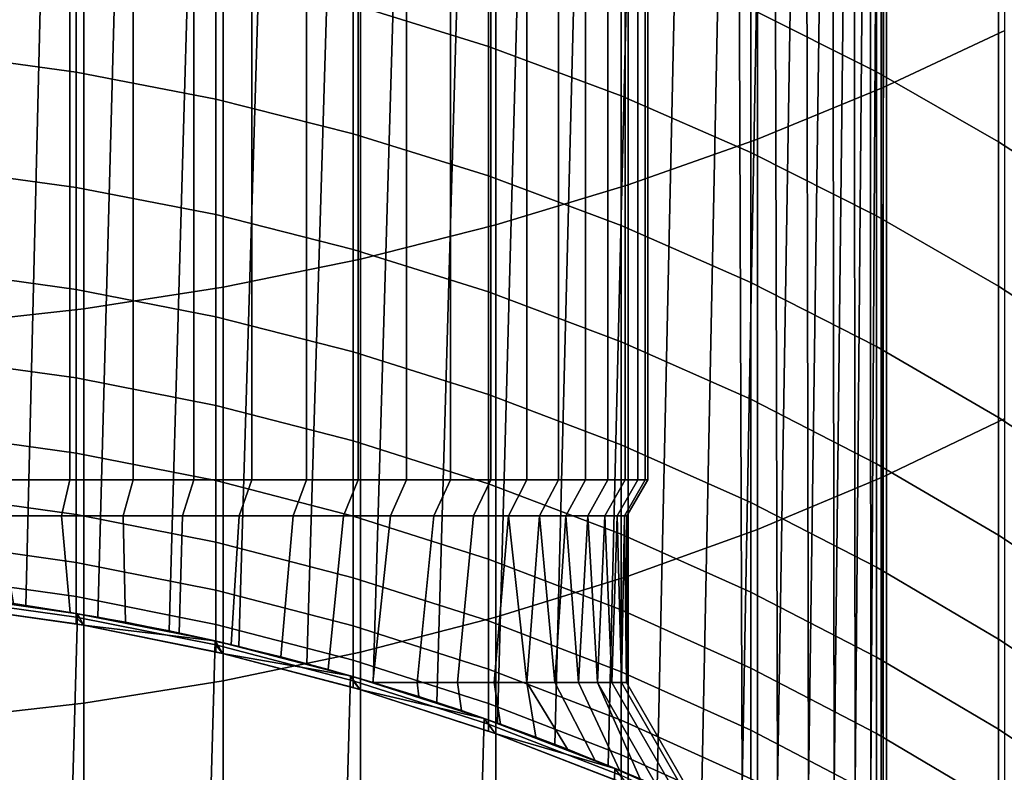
# Model space of a CAD drawing. Header units: metres. Extents: x -28 to 70, y -212 to 28.
# Tile 32 of 239: x 1.73 to 6.46, y -188.93 to -185.31. Entities that reach past the tile are written whole.
import ezdxf

# ---------------------------------------------------------------- set-up
doc = ezdxf.new("R2010")
doc.units = ezdxf.units.M
doc.layers.add('solid_10_261_102_XXX', color=7, linetype='CONTINUOUS')

msp = doc.modelspace()

# ---------------------------------------------------------------- linework, layer by layer
at = {"layer": 'solid_10_261_102_XXX'}
for points in [[(1.935364, -180.854065, 296.873535), (1.55877, -180.854065, 296.990356), (1.412617, -188.083435, 297.028381), (1.761427, -188.129974, 296.930939)], [(1.935369, -180.854065, 285.726471), (1.761481, -188.12999, 285.669098), (1.412674, -188.083435, 285.571625), (1.558774, -180.854065, 285.60965)], [(2.303313, -180.854065, 296.731842), (1.935364, -180.854065, 296.873535), (1.761427, -188.129974, 296.930939), (2.107416, -188.186493, 296.810791)], [(2.303317, -180.854065, 285.868164), (2.107427, -188.186508, 285.789215), (1.761481, -188.12999, 285.669098), (1.935369, -180.854065, 285.726471)], [(2.660975, -180.854065, 296.565857), (2.303313, -180.854065, 296.731842), (2.107416, -188.186493, 296.810791), (2.449118, -188.252579, 296.667664)], [(2.660979, -180.854065, 286.034149), (2.449102, -188.252579, 285.932343), (2.107427, -188.186508, 285.789215), (2.303317, -180.854065, 285.868164)], [(3.006755, -180.854065, 286.223633), (2.784381, -188.327499, 286.098328), (2.449102, -188.252579, 285.932343), (2.660979, -180.854065, 286.034149)], [(3.006752, -180.854065, 296.376373), (2.660975, -180.854065, 296.565857), (2.449118, -188.252579, 296.667664), (2.784406, -188.327515, 296.501648)], [(3.339103, -180.854065, 286.435791), (3.111669, -188.410461, 286.287262), (2.784381, -188.327499, 286.098328), (3.006755, -180.854065, 286.223633)], [(3.3391, -180.854065, 296.164185), (3.006752, -180.854065, 296.376373), (2.784406, -188.327515, 296.501648), (3.111695, -188.410461, 296.312714)], [(3.656537, -180.854065, 286.669708), (3.429506, -188.500504, 286.499115), (3.111669, -188.410461, 286.287262), (3.339103, -180.854065, 286.435791)], [(3.656536, -180.854065, 295.930298), (3.3391, -180.854065, 296.164185), (3.111695, -188.410461, 296.312714), (3.429529, -188.500504, 296.100861)], [(3.957642, -180.854065, 286.924255), (3.735522, -188.596237, 286.733185), (3.429506, -188.500504, 286.499115), (3.656537, -180.854065, 286.669708)], [(3.95764, -180.854065, 295.675751), (3.656536, -180.854065, 295.930298), (3.429529, -188.500504, 296.100861), (3.735534, -188.596237, 295.866821)], [(4.241071, -180.854065, 287.198364), (4.027459, -188.69603, 286.988434), (3.735522, -188.596237, 286.733185), (3.957642, -180.854065, 286.924255)], [(4.241068, -180.854065, 295.401642), (3.95764, -180.854065, 295.675751), (3.735534, -188.596237, 295.866821), (4.027474, -188.696045, 295.611542)], [(4.505557, -180.854065, 287.490814), (4.303014, -188.798035, 287.263397), (4.027459, -188.69603, 286.988434), (4.241071, -180.854065, 287.198364)], [(4.505555, -180.854065, 295.109192), (4.241068, -180.854065, 295.401642), (4.027474, -188.696045, 295.611542), (4.303026, -188.798035, 295.336578)], [(4.74992, -180.854065, 287.800262), (4.559822, -188.900085, 287.555939), (4.303014, -188.798035, 287.263397), (4.505557, -180.854065, 287.490814)], [(4.749919, -180.854065, 294.799744), (4.505555, -180.854065, 295.109192), (4.303026, -188.798035, 295.336578), (4.559828, -188.900085, 295.044067)], [(4.973071, -180.854065, 288.125336), (4.795832, -189, 287.863434), (4.559822, -188.900085, 287.555939), (4.74992, -180.854065, 287.800262)], [(4.973069, -180.854065, 294.47467), (4.749919, -180.854065, 294.799744), (4.559828, -188.900085, 295.044067), (4.795832, -189, 294.736572)], [(5.174008, -180.854065, 294.135437), (4.973069, -180.854065, 294.47467), (4.795832, -189, 294.736572), (5.010316, -189, 294.415558)], [(5.17401, -180.854065, 288.464569), (5.010316, -189, 288.184448), (4.795832, -189, 287.863434), (4.973071, -180.854065, 288.125336)], [(5.351839, -180.854065, 293.783508), (5.174008, -180.854065, 294.135437), (5.010316, -189, 294.415558), (5.20335, -189, 294.081207)], [(5.17401, -180.854065, 288.464569), (5.20335, -189, 288.518799), (5.010316, -189, 288.184448)], [(5.17401, -180.854065, 288.464569), (5.35184, -180.854065, 288.816498), (5.374104, -189, 288.865051), (5.20335, -189, 288.518799)], [(5.505767, -180.854065, 293.420502), (5.351839, -180.854065, 293.783508), (5.20335, -189, 294.081207), (5.374104, -189, 293.734955)], [(5.35184, -180.854065, 288.816498), (5.505768, -180.854065, 289.179504), (5.521848, -189, 289.221741), (5.374104, -189, 288.865051)], [(5.635106, -180.854065, 293.048035), (5.505767, -180.854065, 293.420502), (5.374104, -189, 293.734955), (5.521848, -189, 293.378265)], [(5.505768, -180.854065, 289.179504), (5.635107, -180.854065, 289.551971), (5.645948, -189, 289.587341), (5.521848, -189, 289.221741)], [(5.739277, -180.854065, 292.667725), (5.635106, -180.854065, 293.048035), (5.521848, -189, 293.378265), (5.645948, -189, 293.012665)], [(5.635107, -180.854065, 289.551971), (5.739277, -180.854065, 289.932281), (5.745873, -189, 289.960266), (5.645948, -189, 289.587341)], [(5.817815, -180.854065, 292.281342), (5.739277, -180.854065, 292.667725), (5.645948, -189, 293.012665), (5.745873, -189, 292.63974)], [(5.739277, -180.854065, 289.932281), (5.817815, -180.854065, 290.318665), (5.821194, -189, 290.338928), (5.745873, -189, 289.960266)], [(5.870369, -180.854065, 291.890564), (5.817815, -180.854065, 292.281342), (5.745873, -189, 292.63974), (5.821194, -189, 292.261078)], [(5.817815, -180.854065, 290.318665), (5.870369, -180.854065, 290.709442), (5.871588, -189, 290.72171), (5.821194, -189, 290.338928)], [(5.896705, -180.854065, 291.497162), (5.870369, -180.854065, 291.890564), (5.821194, -189, 292.261078), (5.871588, -189, 291.878296)], [(5.870369, -180.854065, 290.709442), (5.896705, -180.854065, 291.102844), (5.896839, -189, 291.106964), (5.871588, -189, 290.72171)], [(5.896705, -180.854065, 291.497162), (5.871588, -189, 291.878296), (5.896839, -189, 291.493042)], [(5.896705, -180.854065, 291.102844), (5.896705, -180.854065, 291.497162), (5.896839, -189, 291.493042), (5.896839, -189, 291.106964)], [(5.880963, -183.705566, 386.287079), (5.880963, -185.64064, 383.973846), (6.465825, -185.36676, 383.751007), (6.465825, -183.437866, 386.056885)], [(1.659953, -187.526794, 286.849487), (1.97323, -187.526794, 286.979248), (1.973221, -183.5, 286.979248), (1.659955, -183.5, 286.849487)], [(1.97323, -187.526794, 295.620758), (1.659953, -187.526794, 295.750519), (1.659955, -183.5, 295.750519), (1.973221, -183.5, 295.620758)], [(1.97323, -187.526794, 286.979248), (2.276438, -187.526794, 287.131042), (2.276433, -183.5, 287.131012), (1.973221, -183.5, 286.979248)], [(2.276438, -187.526794, 295.468964), (1.97323, -187.526794, 295.620758), (1.973221, -183.5, 295.620758), (2.276433, -183.5, 295.468964)], [(2.276438, -187.526794, 287.131042), (2.568044, -187.526794, 287.304047), (2.568044, -183.5, 287.304047), (2.276433, -183.5, 287.131012)], [(2.568044, -187.526794, 295.295959), (2.276438, -187.526794, 295.468964), (2.276433, -183.5, 295.468964), (2.568044, -183.5, 295.295959)], [(2.568044, -187.526794, 287.304047), (2.846583, -187.526794, 287.497437), (2.846569, -183.5, 287.497437), (2.568044, -183.5, 287.304047)], [(2.846583, -187.526794, 295.10257), (2.568044, -187.526794, 295.295959), (2.568044, -183.5, 295.295959), (2.846569, -183.5, 295.10257)], [(2.846583, -187.526794, 287.497437), (3.110579, -187.526794, 287.710175), (3.110589, -183.5, 287.710175), (2.846569, -183.5, 287.497437)], [(3.110579, -187.526794, 294.889832), (2.846583, -187.526794, 295.10257), (2.846569, -183.5, 295.10257), (3.110589, -183.5, 294.889801)], [(3.110579, -187.526794, 287.710175), (3.358779, -187.526794, 287.941254), (3.358757, -183.5, 287.941254), (3.110589, -183.5, 287.710175)], [(3.358779, -187.526794, 294.658722), (3.110579, -187.526794, 294.889832), (3.110589, -183.5, 294.889801), (3.358757, -183.5, 294.658752)], [(3.358779, -187.526794, 287.941254), (3.589793, -187.526794, 288.189392), (3.58981, -183.5, 288.189423), (3.358757, -183.5, 287.941254)], [(3.589793, -187.526794, 294.410614), (3.358779, -187.526794, 294.658722), (3.358757, -183.5, 294.658752), (3.58981, -183.5, 294.410583)], [(3.589793, -187.526794, 288.189392), (3.802596, -187.526794, 288.453461), (3.802571, -183.5, 288.45343), (3.58981, -183.5, 288.189423)], [(3.802596, -187.526794, 294.146545), (3.589793, -187.526794, 294.410614), (3.58981, -183.5, 294.410583), (3.802571, -183.5, 294.146576)], [(3.802596, -187.526794, 288.453461), (3.995935, -187.526794, 288.731934), (3.995954, -183.5, 288.731964), (3.802571, -183.5, 288.45343)], [(3.995935, -187.526794, 293.868073), (3.802596, -187.526794, 294.146545), (3.802571, -183.5, 294.146576), (3.995954, -183.5, 293.868042)], [(3.995935, -187.526794, 288.731934), (4.168998, -187.526794, 289.023621), (4.168975, -183.5, 289.02356), (3.995954, -183.5, 288.731964)], [(4.168998, -187.526794, 293.576385), (3.995935, -187.526794, 293.868073), (3.995954, -183.5, 293.868042), (4.168975, -183.5, 293.576447)], [(4.168998, -187.526794, 289.023621), (4.320736, -187.526794, 289.326752), (4.320752, -183.5, 289.326782), (4.168975, -183.5, 289.02356)], [(4.320736, -187.526794, 293.273254), (4.168998, -187.526794, 293.576385), (4.168975, -183.5, 293.576447), (4.320752, -183.5, 293.273224)], [(4.320736, -187.526794, 289.326752), (4.450526, -187.526794, 289.640076), (4.450511, -183.5, 289.640045), (4.320752, -183.5, 289.326782)], [(4.450526, -187.526794, 292.95993), (4.320736, -187.526794, 293.273254), (4.320752, -183.5, 293.273224), (4.450511, -183.5, 292.959961)], [(4.450526, -187.526794, 289.640076), (4.557583, -187.526794, 289.961731), (4.557591, -183.5, 289.961761), (4.450511, -183.5, 289.640045)], [(4.557583, -187.526794, 292.638245), (4.450526, -187.526794, 292.95993), (4.450511, -183.5, 292.959961), (4.557591, -183.5, 292.638245)], [(4.557583, -187.526794, 289.961731), (4.641454, -187.526794, 290.290344), (4.641448, -183.5, 290.290314), (4.557591, -183.5, 289.961761)], [(4.641454, -187.526794, 292.309662), (4.557583, -187.526794, 292.638245), (4.557591, -183.5, 292.638245), (4.641448, -183.5, 292.309692)], [(4.641454, -187.526794, 290.290344), (4.701649, -187.526794, 290.623993), (4.701652, -183.5, 290.623993), (4.641448, -183.5, 290.290314)], [(4.701649, -187.526794, 291.976013), (4.641454, -187.526794, 292.309662), (4.641448, -183.5, 292.309692), (4.701652, -183.5, 291.975983)], [(4.701649, -187.526794, 290.623993), (4.737898, -187.526794, 290.961151), (4.737897, -183.5, 290.961151), (4.701652, -183.5, 290.623993)], [(4.737898, -187.526794, 291.638855), (4.701649, -187.526794, 291.976013), (4.701652, -183.5, 291.975983), (4.737897, -183.5, 291.638855)], [(4.737898, -187.526794, 290.961151), (4.75, -187.526794, 291.299988), (4.75, -183.5, 291.299988), (4.737897, -183.5, 290.961151)], [(4.75, -187.526794, 291.299988), (4.737898, -187.526794, 291.638855), (4.737897, -183.5, 291.638855), (4.75, -183.5, 291.299988)], [(5.27688, -183.947479, 386.495148), (5.27688, -185.888153, 384.175201), (5.880963, -185.64064, 383.973846), (5.880963, -183.705566, 386.287079)], [(4.65555, -184.162827, 386.680328), (4.65555, -186.108475, 384.354431), (5.27688, -185.888153, 384.175201), (5.27688, -183.947479, 386.495148)], [(4.019004, -184.350906, 386.842072), (4.019004, -186.300903, 384.510986), (4.65555, -186.108475, 384.354431), (4.65555, -184.162827, 386.680328)], [(7.000267, -184.679276, 345.704193), (7.000267, -185.505478, 343.379486), (6.435371, -185.141739, 343.255768), (6.435371, -184.319046, 345.570587)], [(3.369324, -184.511093, 386.979858), (3.369324, -186.464798, 384.644318), (4.019004, -186.300903, 384.510986), (4.019004, -184.350906, 386.842072)], [(2.708631, -184.642868, 387.09317), (2.708631, -186.599609, 384.754028), (3.369324, -186.464798, 384.644318), (3.369324, -184.511093, 386.979858)], [(5.849443, -184.809143, 343.14267), (5.849443, -185.565323, 340.815369), (5.244397, -185.262299, 340.721466), (5.244397, -184.508789, 343.040527)], [(3.984917, -184.75769, 340.565094), (3.984917, -185.443497, 338.240143), (3.334599, -185.241943, 338.183685), (3.334599, -184.55777, 340.503143)], [(2.039085, -184.745804, 387.181702), (2.039085, -186.704926, 384.839691), (2.708631, -186.599609, 384.754028), (2.708631, -184.642868, 387.09317)], [(1.362875, -184.819565, 387.245148), (1.362875, -186.780396, 384.901093), (2.039085, -186.704926, 384.839691), (2.039085, -184.745804, 387.181702)], [(4.62221, -184.992798, 340.637939), (4.62221, -185.680496, 338.306549), (3.984917, -185.443497, 338.240143), (3.984917, -184.75769, 340.565094)], [(6.435371, -185.141739, 343.255768), (6.435371, -185.900879, 340.919342), (5.849443, -185.565323, 340.815369), (5.849443, -184.809143, 343.14267)], [(2.00343, -184.947723, 338.101227), (2.00343, -185.566162, 335.772034), (1.326928, -185.473785, 335.74884), (1.326928, -184.856033, 338.075531)], [(2.673383, -185.076508, 338.137329), (2.673383, -185.695877, 335.804565), (2.00343, -185.566162, 335.772034), (2.00343, -184.947723, 338.101227)], [(5.244397, -185.262299, 340.721466), (5.244397, -185.952179, 338.38266), (4.62221, -185.680496, 338.306549), (4.62221, -184.992798, 340.637939)], [(3.334599, -185.241943, 338.183685), (3.334599, -185.862518, 335.846405), (2.673383, -185.695877, 335.804565), (2.673383, -185.076508, 338.137329)], [(7.000267, -185.505478, 343.379486), (7.000267, -186.267883, 341.033081), (6.435371, -185.900879, 340.919342), (6.435371, -185.141739, 343.255768)], [(3.984917, -185.443497, 338.240143), (3.984917, -186.065536, 335.897339), (3.334599, -185.862518, 335.846405), (3.334599, -185.241943, 338.183685)], [(5.849443, -185.565323, 340.815369), (5.849443, -186.25766, 338.468262), (5.244397, -185.952179, 338.38266), (5.244397, -185.262299, 340.721466)], [(5.880963, -185.64064, 383.973846), (5.880963, -187.51181, 381.608582), (6.465825, -187.231949, 381.393311), (6.465825, -185.36676, 383.751007)], [(2.00343, -185.566162, 335.772034), (2.00343, -186.120743, 333.426788), (1.326928, -186.027771, 333.406158), (1.326928, -185.473785, 335.74884)], [(4.62221, -185.680496, 338.306549), (4.62221, -186.30426, 335.957245), (3.984917, -186.065536, 335.897339), (3.984917, -185.443497, 338.240143)], [(2.673383, -185.695877, 335.804565), (2.673383, -186.251297, 333.45578), (2.00343, -186.120743, 333.426788), (2.00343, -185.566162, 335.772034)], [(6.435371, -185.900879, 340.919342), (6.435371, -186.595932, 338.563049), (5.849443, -186.25766, 338.468262), (5.849443, -185.565323, 340.815369)], [(5.27688, -185.888153, 384.175201), (5.27688, -187.76474, 381.803101), (5.880963, -187.51181, 381.608582), (5.880963, -185.64064, 383.973846)], [(3.334599, -185.862518, 335.846405), (3.334599, -186.419022, 333.493042), (2.673383, -186.251297, 333.45578), (2.673383, -185.695877, 335.804565)], [(5.244397, -185.952179, 338.38266), (5.244397, -186.577927, 336.025909), (4.62221, -186.30426, 335.957245), (4.62221, -185.680496, 338.306549)], [(3.984917, -186.065536, 335.897339), (3.984917, -186.623352, 333.538422), (3.334599, -186.419022, 333.493042), (3.334599, -185.862518, 335.846405)], [(4.65555, -186.108475, 384.354431), (4.65555, -187.989868, 381.976257), (5.27688, -187.76474, 381.803101), (5.27688, -185.888153, 384.175201)], [(7.000267, -186.267883, 341.033081), (7.000267, -186.965897, 338.666687), (6.435371, -186.595932, 338.563049), (6.435371, -185.900879, 340.919342)], [(5.849443, -186.25766, 338.468262), (5.849443, -186.885635, 336.103149), (5.244397, -186.577927, 336.025909), (5.244397, -185.952179, 338.38266)], [(2.00343, -186.120743, 333.426788), (2.00343, -186.611053, 331.067291), (1.326928, -186.517548, 331.049194), (1.326928, -186.027771, 333.406158)], [(4.62221, -186.30426, 335.957245), (4.62221, -186.863632, 333.591797), (3.984917, -186.623352, 333.538422), (3.984917, -186.065536, 335.897339)], [(2.673383, -186.251297, 333.45578), (2.673383, -186.742355, 331.092712), (2.00343, -186.611053, 331.067291), (2.00343, -186.120743, 333.426788)], [(4.019004, -186.300903, 384.510986), (4.019004, -188.186493, 382.127502), (4.65555, -187.989868, 381.976257), (4.65555, -186.108475, 384.354431)], [(3.334599, -186.419022, 333.493042), (3.334599, -186.911026, 331.125366), (2.673383, -186.742355, 331.092712), (2.673383, -186.251297, 333.45578)], [(6.435371, -186.595932, 338.563049), (6.435371, -187.226364, 336.188629), (5.849443, -186.885635, 336.103149), (5.849443, -186.25766, 338.468262)], [(3.369324, -186.464798, 384.644318), (3.369324, -188.353973, 382.256317), (4.019004, -188.186493, 382.127502), (4.019004, -186.300903, 384.510986)], [(5.244397, -186.577927, 336.025909), (5.244397, -187.139069, 333.652954), (4.62221, -186.863632, 333.591797), (4.62221, -186.30426, 335.957245)], [(3.984917, -186.623352, 333.538422), (3.984917, -187.116516, 331.165131), (3.334599, -186.911026, 331.125366), (3.334599, -186.419022, 333.493042)], [(2.708631, -186.599609, 384.754028), (2.708631, -188.491745, 382.362274), (3.369324, -188.353973, 382.256317), (3.369324, -186.464798, 384.644318)], [(2.00343, -186.611053, 331.067291), (2.00343, -187.036728, 328.695251), (1.326928, -186.942764, 328.679718), (1.326928, -186.517548, 331.049194)], [(2.673383, -186.742355, 331.092712), (2.673383, -187.168671, 328.717102), (2.00343, -187.036728, 328.695251), (2.00343, -186.611053, 331.067291)], [(2.039085, -186.704926, 384.839691), (2.039085, -188.599365, 382.445038), (2.708631, -188.491745, 382.362274), (2.708631, -186.599609, 384.754028)], [(5.849443, -186.885635, 336.103149), (5.849443, -187.448761, 333.721741), (5.244397, -187.139069, 333.652954), (5.244397, -186.577927, 336.025909)], [(7.000267, -186.965897, 338.666687), (7.000267, -187.599014, 336.282166), (6.435371, -187.226364, 336.188629), (6.435371, -186.595932, 338.563049)], [(4.62221, -186.863632, 333.591797), (4.62221, -187.35817, 331.211914), (3.984917, -187.116516, 331.165131), (3.984917, -186.623352, 333.538422)], [(1.362875, -186.780396, 384.901093), (1.362875, -188.676468, 382.504364), (2.039085, -188.599365, 382.445038), (2.039085, -186.704926, 384.839691)], [(3.334599, -186.911026, 331.125366), (3.334599, -187.338181, 328.745117), (2.673383, -187.168671, 328.717102), (2.673383, -186.742355, 331.092712)], [(5.244397, -187.139069, 333.652954), (5.244397, -187.635178, 331.265533), (4.62221, -187.35817, 331.211914), (4.62221, -186.863632, 333.591797)], [(6.435371, -187.226364, 336.188629), (6.435371, -187.791702, 333.797913), (5.849443, -187.448761, 333.721741), (5.849443, -186.885635, 336.103149)], [(2.00343, -187.036728, 328.695251), (2.00343, -187.397461, 326.3125), (1.326928, -187.303116, 326.29953), (1.326928, -186.942764, 328.679718)], [(3.984917, -187.116516, 331.165131), (3.984917, -187.544678, 328.779266), (3.334599, -187.338181, 328.745117), (3.334599, -186.911026, 331.125366)], [(2.673383, -187.168671, 328.717102), (2.673383, -187.529953, 326.330719), (2.00343, -187.397461, 326.3125), (2.00343, -187.036728, 328.695251)], [(4.62221, -187.35817, 331.211914), (4.62221, -187.787521, 328.819427), (3.984917, -187.544678, 328.779266), (3.984917, -187.116516, 331.165131)], [(5.849443, -187.448761, 333.721741), (5.849443, -187.946625, 331.325836), (5.244397, -187.635178, 331.265533), (5.244397, -187.139069, 333.652954)], [(3.334599, -187.338181, 328.745117), (3.334599, -187.700165, 326.354095), (2.673383, -187.529953, 326.330719), (2.673383, -187.168671, 328.717102)], [(5.880963, -187.51181, 381.608582), (5.880963, -189.317688, 379.193085), (6.465825, -189.032043, 378.985565), (6.465825, -187.231949, 381.393311)], [(7.000267, -187.599014, 336.282166), (7.000267, -188.166779, 333.881195), (6.435371, -187.791702, 333.797913), (6.435371, -187.226364, 336.188629)], [(2.00343, -187.397461, 326.3125), (2.00343, -187.692963, 323.920776), (1.326928, -187.598297, 323.9104), (1.326928, -187.303116, 326.29953)], [(3.984917, -187.544678, 328.779266), (3.984917, -187.907516, 326.382599), (3.334599, -187.700165, 326.354095), (3.334599, -187.338181, 328.745117)], [(5.244397, -187.635178, 331.265533), (5.244397, -188.065887, 328.865479), (4.62221, -187.787521, 328.819427), (4.62221, -187.35817, 331.211914)], [(2.673383, -187.529953, 326.330719), (2.673383, -187.825912, 323.935364), (2.00343, -187.692963, 323.920776), (2.00343, -187.397461, 326.3125)], [(6.435371, -187.791702, 333.797913), (6.435371, -188.291534, 331.392609), (5.849443, -187.946625, 331.325836), (5.849443, -187.448761, 333.721741)], [(5.27688, -187.76474, 381.803101), (5.27688, -189.575821, 379.380646), (5.880963, -189.317688, 379.193085), (5.880963, -187.51181, 381.608582)], [(1.931688, -187.699997, 295.529785), (1.625007, -187.699997, 295.65683), (1.659953, -187.526794, 295.750519), (1.97323, -187.526794, 295.620758)], [(1.625007, -187.699997, 286.943176), (1.931688, -187.699997, 287.070221), (1.97323, -187.526794, 286.979248), (1.659953, -187.526794, 286.849487)], [(2.228513, -187.699997, 295.381195), (1.931688, -187.699997, 295.529785), (1.97323, -187.526794, 295.620758), (2.276438, -187.526794, 295.468964)], [(1.931688, -187.699997, 287.070221), (2.228513, -187.699997, 287.218781), (2.276438, -187.526794, 287.131042), (1.97323, -187.526794, 286.979248)], [(2.51398, -187.699997, 295.211823), (2.228513, -187.699997, 295.381195), (2.276438, -187.526794, 295.468964), (2.568044, -187.526794, 295.295959)], [(2.228513, -187.699997, 287.218781), (2.51398, -187.699997, 287.388184), (2.568044, -187.526794, 287.304047), (2.276438, -187.526794, 287.131042)], [(2.786655, -187.699997, 295.022491), (2.51398, -187.699997, 295.211823), (2.568044, -187.526794, 295.295959), (2.846583, -187.526794, 295.10257)], [(2.51398, -187.699997, 287.388184), (2.786655, -187.699997, 287.577484), (2.846583, -187.526794, 287.497437), (2.568044, -187.526794, 287.304047)], [(3.334599, -187.700165, 326.354095), (3.334599, -187.996689, 323.954102), (2.673383, -187.825912, 323.935364), (2.673383, -187.529953, 326.330719)], [(3.045093, -187.699997, 294.81424), (2.786655, -187.699997, 295.022491), (2.846583, -187.526794, 295.10257), (3.110579, -187.526794, 294.889832)], [(2.786655, -187.699997, 287.577484), (3.045093, -187.699997, 287.785767), (3.110579, -187.526794, 287.710175), (2.846583, -187.526794, 287.497437)], [(3.288068, -187.699997, 294.588013), (3.045093, -187.699997, 294.81424), (3.110579, -187.526794, 294.889832), (3.358779, -187.526794, 294.658722)], [(3.045093, -187.699997, 287.785767), (3.288068, -187.699997, 288.011963), (3.358779, -187.526794, 287.941254), (3.110579, -187.526794, 287.710175)], [(3.514219, -187.699997, 294.345123), (3.288068, -187.699997, 294.588013), (3.358779, -187.526794, 294.658722), (3.589793, -187.526794, 294.410614)], [(3.288068, -187.699997, 288.011963), (3.514219, -187.699997, 288.254883), (3.589793, -187.526794, 288.189392), (3.358779, -187.526794, 287.941254)], [(3.722542, -187.699997, 294.086609), (3.514219, -187.699997, 294.345123), (3.589793, -187.526794, 294.410614), (3.802596, -187.526794, 294.146545)], [(3.514219, -187.699997, 288.254883), (3.722542, -187.699997, 288.513397), (3.802596, -187.526794, 288.453461), (3.589793, -187.526794, 288.189392)], [(3.91181, -187.699997, 293.813995), (3.722542, -187.699997, 294.086609), (3.802596, -187.526794, 294.146545), (3.995935, -187.526794, 293.868073)], [(3.722542, -187.699997, 288.513397), (3.91181, -187.699997, 288.78598), (3.995935, -187.526794, 288.731934), (3.802596, -187.526794, 288.453461)], [(4.081229, -187.699997, 293.528473), (3.91181, -187.699997, 293.813995), (3.995935, -187.526794, 293.868073), (4.168998, -187.526794, 293.576385)], [(3.91181, -187.699997, 288.78598), (4.081229, -187.699997, 289.071533), (4.168998, -187.526794, 289.023621), (3.995935, -187.526794, 288.731934)], [(4.62221, -187.787521, 328.819427), (4.62221, -188.151352, 326.416138), (3.984917, -187.907516, 326.382599), (3.984917, -187.544678, 328.779266)], [(4.229774, -187.699997, 293.23172), (4.081229, -187.699997, 293.528473), (4.168998, -187.526794, 293.576385), (4.320736, -187.526794, 293.273254)], [(4.081229, -187.699997, 289.071533), (4.229774, -187.699997, 289.368286), (4.320736, -187.526794, 289.326752), (4.168998, -187.526794, 289.023621)], [(4.356831, -187.699997, 292.924957), (4.229774, -187.699997, 293.23172), (4.320736, -187.526794, 293.273254), (4.450526, -187.526794, 292.95993)], [(4.229774, -187.699997, 289.368286), (4.356831, -187.699997, 289.675018), (4.450526, -187.526794, 289.640076), (4.320736, -187.526794, 289.326752)], [(4.461634, -187.699997, 292.610077), (4.356831, -187.699997, 292.924957), (4.450526, -187.526794, 292.95993), (4.557583, -187.526794, 292.638245)], [(4.356831, -187.699997, 289.675018), (4.461634, -187.699997, 289.989929), (4.557583, -187.526794, 289.961731), (4.450526, -187.526794, 289.640076)], [(4.543739, -187.699997, 292.288391), (4.461634, -187.699997, 292.610077), (4.557583, -187.526794, 292.638245), (4.641454, -187.526794, 292.309662)], [(4.461634, -187.699997, 289.989929), (4.543739, -187.699997, 290.311584), (4.641454, -187.526794, 290.290344), (4.557583, -187.526794, 289.961731)], [(4.602667, -187.699997, 291.961792), (4.543739, -187.699997, 292.288391), (4.641454, -187.526794, 292.309662), (4.701649, -187.526794, 291.976013)], [(4.543739, -187.699997, 290.311584), (4.602667, -187.699997, 290.638214), (4.701649, -187.526794, 290.623993), (4.641454, -187.526794, 290.290344)], [(4.638153, -187.699997, 291.631714), (4.602667, -187.699997, 291.961792), (4.701649, -187.526794, 291.976013), (4.737898, -187.526794, 291.638855)], [(4.602667, -187.699997, 290.638214), (4.638153, -187.699997, 290.968292), (4.737898, -187.526794, 290.961151), (4.701649, -187.526794, 290.623993)], [(4.65, -187.699997, 291.299988), (4.638153, -187.699997, 291.631714), (4.737898, -187.526794, 291.638855), (4.75, -187.526794, 291.299988)], [(4.638153, -187.699997, 290.968292), (4.65, -187.699997, 291.299988), (4.75, -187.526794, 291.299988), (4.737898, -187.526794, 290.961151)], [(2.00343, -187.692963, 323.920776), (2.00343, -187.923035, 321.521881), (1.326928, -187.828125, 321.514069), (1.326928, -187.598297, 323.9104)], [(5.849443, -187.946625, 331.325836), (5.849443, -188.378876, 328.917236), (5.244397, -188.065887, 328.865479), (5.244397, -187.635178, 331.265533)], [(1.625007, -187.699997, 295.65683), (1.931688, -187.699997, 295.529785), (1.973662, -188.163422, 295.510376), (1.701636, -188.121262, 295.627472)], [(1.625007, -187.699997, 286.943176), (1.701667, -188.121262, 286.972565), (1.973693, -188.163422, 287.089661), (1.931688, -187.699997, 287.070221)], [(1.931688, -187.699997, 295.529785), (2.228513, -187.699997, 295.381195), (2.239646, -188.210846, 295.375122), (1.973662, -188.163422, 295.510376)], [(1.931688, -187.699997, 287.070221), (1.973693, -188.163422, 287.089661), (2.239669, -188.210861, 287.224915), (2.228513, -187.699997, 287.218781)], [(2.673383, -187.825912, 323.935364), (2.673383, -188.05632, 321.532806), (2.00343, -187.923035, 321.521881), (2.00343, -187.692963, 323.920776)], [(2.228513, -187.699997, 295.381195), (2.51398, -187.699997, 295.211823), (2.498264, -188.262939, 295.221893), (2.239646, -188.210846, 295.375122)], [(2.51398, -187.699997, 287.388184), (2.228513, -187.699997, 287.218781), (2.239669, -188.210861, 287.224915), (2.498286, -188.262939, 287.378113)], [(2.786655, -187.699997, 295.022491), (2.747913, -188.318863, 295.051208), (2.498264, -188.262939, 295.221893), (2.51398, -187.699997, 295.211823)], [(2.786655, -187.699997, 287.577484), (2.51398, -187.699997, 287.388184), (2.498286, -188.262939, 287.378113), (2.747935, -188.318863, 287.548828)], [(3.045093, -187.699997, 294.81424), (2.987036, -188.377716, 294.863739), (2.747913, -188.318863, 295.051208), (2.786655, -187.699997, 295.022491)], [(3.045093, -187.699997, 287.785767), (2.786655, -187.699997, 287.577484), (2.747935, -188.318863, 287.548828), (2.987054, -188.377716, 287.736298)], [(3.288068, -187.699997, 294.588013), (3.214195, -188.438477, 294.660278), (2.987036, -188.377716, 294.863739), (3.045093, -187.699997, 294.81424)], [(3.288068, -187.699997, 288.011963), (3.045093, -187.699997, 287.785767), (2.987054, -188.377716, 287.736298), (3.214202, -188.438477, 287.939728)], [(3.514219, -187.699997, 294.345123), (3.427827, -188.5, 294.442047), (3.214195, -188.438477, 294.660278), (3.288068, -187.699997, 294.588013)], [(3.514219, -187.699997, 288.254883), (3.288068, -187.699997, 288.011963), (3.214202, -188.438477, 287.939728), (3.427827, -188.5, 288.157959)], [(3.984917, -187.907516, 326.382599), (3.984917, -188.204758, 323.976929), (3.334599, -187.996689, 323.954102), (3.334599, -187.700165, 326.354095)], [(3.722542, -187.699997, 294.086609), (3.641093, -188.5, 294.19223), (3.427827, -188.5, 294.442047), (3.514219, -187.699997, 294.345123)], [(3.722542, -187.699997, 288.513397), (3.514219, -187.699997, 288.254883), (3.427827, -188.5, 288.157959), (3.641093, -188.5, 288.407776)], [(3.641093, -188.5, 294.19223), (3.722542, -187.699997, 294.086609), (3.91181, -187.699997, 293.813995), (3.836216, -188.5, 293.927917)], [(3.641093, -188.5, 288.407776), (3.836216, -188.5, 288.672089), (3.91181, -187.699997, 288.78598), (3.722542, -187.699997, 288.513397)], [(3.836216, -188.5, 293.927917), (3.91181, -187.699997, 293.813995), (4.081229, -187.699997, 293.528473), (4.012165, -188.5, 293.650543)], [(3.836216, -188.5, 288.672089), (4.012165, -188.5, 288.949463), (4.081229, -187.699997, 289.071533), (3.91181, -187.699997, 288.78598)], [(4.012165, -188.5, 293.650543), (4.081229, -187.699997, 293.528473), (4.229774, -187.699997, 293.23172), (4.168112, -188.5, 293.361389)], [(4.012165, -188.5, 288.949463), (4.168112, -188.5, 289.238617), (4.081229, -187.699997, 289.071533)], [(4.303246, -188.5, 289.538025), (4.229774, -187.699997, 289.368286), (4.081229, -187.699997, 289.071533), (4.168112, -188.5, 289.238617)], [(4.168112, -188.5, 293.361389), (4.229774, -187.699997, 293.23172), (4.356831, -187.699997, 292.924957), (4.303246, -188.5, 293.061981)], [(4.416902, -188.5, 289.846222), (4.356831, -187.699997, 289.675018), (4.229774, -187.699997, 289.368286), (4.303246, -188.5, 289.538025)], [(4.303246, -188.5, 293.061981), (4.356831, -187.699997, 292.924957), (4.461634, -187.699997, 292.610077), (4.416902, -188.5, 292.753784)], [(4.508526, -188.5, 290.161713), (4.461634, -187.699997, 289.989929), (4.356831, -187.699997, 289.675018), (4.416902, -188.5, 289.846222)], [(4.416902, -188.5, 292.753784), (4.461634, -187.699997, 292.610077), (4.543739, -187.699997, 292.288391), (4.508526, -188.5, 292.438293)], [(4.577631, -188.5, 290.482819), (4.543739, -187.699997, 290.311584), (4.461634, -187.699997, 289.989929), (4.508526, -188.5, 290.161713)], [(4.508526, -188.5, 292.438293), (4.543739, -187.699997, 292.288391), (4.602667, -187.699997, 291.961792), (4.577631, -188.5, 292.117188)], [(4.62391, -188.5, 290.808105), (4.602667, -187.699997, 290.638214), (4.543739, -187.699997, 290.311584), (4.577631, -188.5, 290.482819)], [(4.577631, -188.5, 292.117188), (4.602667, -187.699997, 291.961792), (4.638153, -187.699997, 291.631714), (4.62391, -188.5, 291.791901)], [(4.647097, -188.5, 291.135712), (4.638153, -187.699997, 290.968292), (4.602667, -187.699997, 290.638214), (4.62391, -188.5, 290.808105)], [(4.62391, -188.5, 291.791901), (4.638153, -187.699997, 291.631714), (4.65, -187.699997, 291.299988), (4.647097, -188.5, 291.464294)], [(4.647097, -188.5, 291.464294), (4.65, -187.699997, 291.299988), (4.638153, -187.699997, 290.968292), (4.647097, -188.5, 291.135712)], [(5.244397, -188.065887, 328.865479), (5.244397, -188.430878, 326.454559), (4.62221, -188.151352, 326.416138), (4.62221, -187.787521, 328.819427)], [(4.65555, -187.989868, 381.976257), (4.65555, -189.805603, 379.547577), (5.27688, -189.575821, 379.380646), (5.27688, -187.76474, 381.803101)], [(7.000267, -188.166779, 333.881195), (7.000267, -188.668732, 331.465637), (6.435371, -188.291534, 331.392609), (6.435371, -187.791702, 333.797913)], [(2.00343, -187.923035, 321.521881), (2.00343, -188.087494, 319.117584), (1.326928, -187.992401, 319.112366), (1.326928, -187.828125, 321.514069)], [(3.334599, -187.996689, 323.954102), (3.334599, -188.227554, 321.546875), (2.673383, -188.05632, 321.532806), (2.673383, -187.825912, 323.935364)], [(2.673383, -188.05632, 321.532806), (2.673383, -188.221039, 319.124878), (2.00343, -188.087494, 319.117584), (2.00343, -187.923035, 321.521881)], [(4.62221, -188.151352, 326.416138), (4.62221, -188.449417, 324.003754), (3.984917, -188.204758, 323.976929), (3.984917, -187.907516, 326.382599)], [(4.019004, -188.186493, 382.127502), (4.019004, -190.006287, 379.69339), (4.65555, -189.805603, 379.547577), (4.65555, -187.989868, 381.976257)], [(6.435371, -188.291534, 331.392609), (6.435371, -188.725464, 328.974579), (5.849443, -188.378876, 328.917236), (5.849443, -187.946625, 331.325836)], [(2.00343, -188.087494, 319.117584), (2.00343, -188.186218, 316.709686), (1.326928, -188.091019, 316.707092), (1.326928, -187.992401, 319.112366)], [(3.984917, -188.204758, 323.976929), (3.984917, -188.436172, 321.564026), (3.334599, -188.227554, 321.546875), (3.334599, -187.996689, 323.954102)], [(2.009954, -188.169525, 254.300003), (1.343642, -211.924545, 254.300003), (0.672781, -211.981125, 254.300003), (1.343642, -188.075455, 254.300003)], [(1.061306, -188.047028, 297.10376), (1.343642, -188.075455, 304.299988), (2.009954, -188.169525, 304.299988), (1.412617, -188.083435, 297.028381)], [(1.412674, -188.083435, 285.571625), (1.761481, -188.12999, 285.669098), (2.009954, -188.169525, 254.300003), (1.343642, -188.075455, 254.300003)], [(1.343642, -188.075455, 304.299988), (1.362229, -188.127899, 304.299988), (2.03767, -188.225006, 304.299988), (2.009954, -188.169525, 304.299988)], [(1.761427, -188.129974, 296.930939), (1.412617, -188.083435, 297.028381), (2.009954, -188.169525, 304.299988)], [(1.424678, -188.084869, 286.873627), (1.701636, -188.121262, 295.627472), (1.973662, -188.163422, 295.510376), (1.701667, -188.121262, 286.972565)], [(3.334599, -188.227554, 321.546875), (3.334599, -188.392578, 319.134277), (2.673383, -188.221039, 319.124878), (2.673383, -188.05632, 321.532806)], [(5.849443, -188.378876, 328.917236), (5.849443, -188.745163, 326.497742), (5.244397, -188.430878, 326.454559), (5.244397, -188.065887, 328.865479)], [(2.00343, -188.186218, 316.709686), (2.00343, -188.219131, 314.299988), (1.362197, -188.127899, 314.299988), (1.326928, -188.091019, 316.707092)], [(2.03767, -188.225006, 304.299988), (1.362229, -188.127899, 304.299988), (1.362197, -188.127899, 314.299988), (2.00343, -188.219131, 314.299988)], [(1.701667, -188.121262, 286.972565), (1.973662, -188.163422, 295.510376), (2.239646, -188.210846, 295.375122), (1.973693, -188.163422, 287.089661)], [(1.761427, -188.129974, 296.930939), (2.009954, -188.169525, 304.299988), (2.67028, -188.300873, 304.299988), (2.107416, -188.186493, 296.810791)], [(1.761481, -188.12999, 285.669098), (2.107427, -188.186508, 285.789215), (2.009954, -188.169525, 254.300003)], [(2.673383, -188.221039, 319.124878), (2.673383, -188.319916, 316.713348), (2.00343, -188.186218, 316.709686), (2.00343, -188.087494, 319.117584)], [(2.67028, -188.300873, 254.300003), (2.009954, -211.830475, 254.300003), (1.343642, -211.924545, 254.300003), (2.009954, -188.169525, 254.300003)], [(1.973693, -188.163422, 287.089661), (2.239646, -188.210846, 295.375122), (2.498264, -188.262939, 295.221893), (2.239669, -188.210861, 287.224915)], [(2.107427, -188.186508, 285.789215), (2.449102, -188.252579, 285.932343), (2.67028, -188.300873, 254.300003), (2.009954, -188.169525, 254.300003)], [(2.67028, -188.300873, 304.299988), (2.009954, -188.169525, 304.299988), (2.03767, -188.225006, 304.299988)], [(5.244397, -188.430878, 326.454559), (5.244397, -188.729889, 324.034546), (4.62221, -188.449417, 324.003754), (4.62221, -188.151352, 326.416138)], [(2.03774, -188.225021, 314.299988), (2.00343, -188.219131, 314.299988), (2.00343, -188.186218, 316.709686)], [(2.673383, -188.319916, 316.713348), (2.673383, -188.352875, 314.299988), (2.03774, -188.225021, 314.299988), (2.00343, -188.186218, 316.709686)], [(2.03767, -188.225006, 304.299988), (2.00343, -188.219131, 314.299988), (2.03774, -188.225021, 314.299988)], [(2.03767, -188.225006, 304.299988), (2.03774, -188.225021, 314.299988), (2.673383, -188.352875, 314.299988)], [(2.706651, -188.360565, 304.299988), (2.03767, -188.225006, 304.299988), (2.673383, -188.352875, 314.299988), (2.706636, -188.360565, 314.299988)], [(2.67028, -188.300873, 304.299988), (2.03767, -188.225006, 304.299988), (2.706651, -188.360565, 304.299988)], [(2.449118, -188.252579, 296.667664), (2.107416, -188.186493, 296.810791), (2.67028, -188.300873, 304.299988)], [(2.239669, -188.210861, 287.224915), (2.498264, -188.262939, 295.221893), (2.747913, -188.318863, 295.051208), (2.498286, -188.262939, 287.378113)], [(3.334599, -188.392578, 319.134277), (3.334599, -188.491653, 316.718048), (2.673383, -188.319916, 316.713348), (2.673383, -188.221039, 319.124878)], [(3.984917, -188.436172, 321.564026), (3.984917, -188.601578, 319.145691), (3.334599, -188.392578, 319.134277), (3.334599, -188.227554, 321.546875)], [(3.369324, -188.353973, 382.256317), (3.369324, -190.177216, 379.817596), (4.019004, -190.006287, 379.69339), (4.019004, -188.186493, 382.127502)], [(4.62221, -188.449417, 324.003754), (4.62221, -188.681473, 321.584167), (3.984917, -188.436172, 321.564026), (3.984917, -188.204758, 323.976929)], [(2.449102, -188.252579, 285.932343), (2.784381, -188.327499, 286.098328), (2.67028, -188.300873, 254.300003)], [(2.449118, -188.252579, 296.667664), (2.67028, -188.300873, 304.299988), (3.321981, -188.468979, 304.299988), (2.784406, -188.327515, 296.501648)], [(2.498286, -188.262939, 287.378113), (2.747913, -188.318863, 295.051208), (2.987036, -188.377716, 294.863739), (2.747935, -188.318863, 287.548828)], [(3.321981, -188.468979, 254.300003), (2.67028, -211.699127, 254.300003), (2.009954, -211.830475, 254.300003), (2.67028, -188.300873, 254.300003)], [(2.784381, -188.327499, 286.098328), (3.111669, -188.410461, 286.287262), (3.321981, -188.468979, 254.300003), (2.67028, -188.300873, 254.300003)], [(3.321981, -188.468979, 304.299988), (2.67028, -188.300873, 304.299988), (2.706651, -188.360565, 304.299988)], [(2.706636, -188.360565, 314.299988), (2.673383, -188.352875, 314.299988), (2.673383, -188.319916, 316.713348)], [(3.334599, -188.491653, 316.718048), (3.334599, -188.524673, 314.299988), (2.706636, -188.360565, 314.299988), (2.673383, -188.319916, 316.713348)], [(2.747935, -188.318863, 287.548828), (2.987036, -188.377716, 294.863739), (3.214195, -188.438477, 294.660278), (2.987054, -188.377716, 287.736298)], [(7.000267, -188.668732, 331.465637), (7.000267, -189.104523, 329.037262), (6.435371, -188.725464, 328.974579), (6.435371, -188.291534, 331.392609)], [(2.706651, -188.360565, 304.299988), (2.706636, -188.360565, 314.299988), (3.334599, -188.524673, 314.299988)], [(3.366664, -188.534058, 304.299988), (2.706651, -188.360565, 304.299988), (3.334599, -188.524673, 314.299988), (3.366704, -188.534058, 314.299988)], [(3.321981, -188.468979, 304.299988), (2.706651, -188.360565, 304.299988), (3.366664, -188.534058, 304.299988)], [(2.708631, -188.491745, 382.362274), (2.708631, -190.317825, 379.919739), (3.369324, -190.177216, 379.817596), (3.369324, -188.353973, 382.256317)], [(3.111695, -188.410461, 296.312714), (2.784406, -188.327515, 296.501648), (3.321981, -188.468979, 304.299988)], [(3.214202, -188.438477, 287.939728), (2.987054, -188.377716, 287.736298), (3.214195, -188.438477, 294.660278)], [(3.111669, -188.410461, 286.287262), (3.429506, -188.500504, 286.499115), (3.321981, -188.468979, 254.300003)], [(3.111695, -188.410461, 296.312714), (3.321981, -188.468979, 304.299988), (3.963356, -188.673401, 304.299988), (3.429529, -188.500504, 296.100861)], [(3.984917, -188.601578, 319.145691), (3.984917, -188.700882, 316.723755), (3.334599, -188.491653, 316.718048), (3.334599, -188.392578, 319.134277)], [(6.435371, -188.725464, 328.974579), (6.435371, -189.093201, 326.545563), (5.849443, -188.745163, 326.497742), (5.849443, -188.378876, 328.917236)], [(3.214202, -188.438477, 287.939728), (3.214195, -188.438477, 294.660278), (3.427827, -188.5, 294.442047)], [(3.427827, -188.5, 288.157959), (3.214202, -188.438477, 287.939728), (3.427827, -188.5, 294.442047)], [(4.62221, -188.681473, 321.584167), (4.62221, -188.847351, 319.159149), (3.984917, -188.601578, 319.145691), (3.984917, -188.436172, 321.564026)], [(5.244397, -188.729889, 324.034546), (5.244397, -188.962677, 321.607269), (4.62221, -188.681473, 321.584167), (4.62221, -188.449417, 324.003754)], [(5.849443, -188.745163, 326.497742), (5.849443, -189.045227, 324.069122), (5.244397, -188.729889, 324.034546), (5.244397, -188.430878, 326.454559)], [(2.039085, -188.599365, 382.445038), (2.039085, -190.427673, 379.999542), (2.708631, -190.317825, 379.919739), (2.708631, -188.491745, 382.362274)], [(3.963356, -188.673401, 254.300003), (3.321981, -211.531021, 254.300003), (2.67028, -211.699127, 254.300003), (3.321981, -188.468979, 254.300003)], [(3.429506, -188.500504, 286.499115), (3.735522, -188.596237, 286.733185), (3.963356, -188.673401, 254.300003), (3.321981, -188.468979, 254.300003)], [(3.963356, -188.673401, 304.299988), (3.321981, -188.468979, 304.299988), (3.366664, -188.534058, 304.299988)], [(3.366704, -188.534058, 314.299988), (3.334599, -188.524673, 314.299988), (3.334599, -188.491653, 316.718048)], [(3.984917, -188.700882, 316.723755), (3.984917, -188.733994, 314.299988), (3.366704, -188.534058, 314.299988), (3.334599, -188.491653, 316.718048)], [(3.427827, -188.5, 288.157959), (3.427827, -188.5, 294.442047), (3.648917, -188.568222, 294.245483)], [(3.641093, -188.5, 294.19223), (3.648917, -188.568222, 294.245483), (3.427827, -188.5, 294.442047)], [(3.648922, -188.568237, 288.354523), (3.427827, -188.5, 288.157959), (3.648917, -188.568222, 294.245483)], [(3.641093, -188.5, 288.407776), (3.427827, -188.5, 288.157959), (3.648922, -188.568237, 288.354523)], [(3.735534, -188.596237, 295.866821), (3.429529, -188.500504, 296.100861), (3.963356, -188.673401, 304.299988)], [(3.836216, -188.5, 293.927917), (3.853931, -188.635712, 294.039429), (3.648917, -188.568222, 294.245483), (3.641093, -188.5, 294.19223)], [(3.836216, -188.5, 288.672089), (3.641093, -188.5, 288.407776), (3.648922, -188.568237, 288.354523), (3.853943, -188.635712, 288.560577)], [(4.012165, -188.5, 293.650543), (4.04165, -188.701111, 293.826019), (3.853931, -188.635712, 294.039429), (3.836216, -188.5, 293.927917)], [(4.012165, -188.5, 288.949463), (3.836216, -188.5, 288.672089), (3.853943, -188.635712, 288.560577), (4.041672, -188.701111, 288.773987)], [(4.168112, -188.5, 293.361389), (4.211658, -188.763367, 293.606873), (4.04165, -188.701111, 293.826019), (4.012165, -188.5, 293.650543)], [(4.168112, -188.5, 289.238617), (4.012165, -188.5, 288.949463), (4.041672, -188.701111, 288.773987), (4.211667, -188.763367, 288.993134)], [(4.168112, -188.5, 293.361389), (4.303246, -188.5, 293.061981), (4.49741, -188.874649, 293.158569), (4.363611, -188.821503, 293.383759)], [(4.168112, -188.5, 293.361389), (4.363611, -188.821503, 293.383759), (4.211658, -188.763367, 293.606873)], [(4.168112, -188.5, 289.238617), (4.211667, -188.763367, 288.993134), (4.363625, -188.821503, 289.216248)], [(4.303246, -188.5, 289.538025), (4.168112, -188.5, 289.238617), (4.363625, -188.821503, 289.216248), (4.497424, -188.874664, 289.441467)], [(4.416902, -188.5, 292.753784), (4.613676, -188.922363, 292.932098), (4.49741, -188.874649, 293.158569), (4.303246, -188.5, 293.061981)], [(4.416902, -188.5, 289.846222), (4.303246, -188.5, 289.538025), (4.497424, -188.874664, 289.441467), (4.613686, -188.922363, 289.667908)], [(4.508526, -188.5, 292.438293), (4.712884, -188.964203, 292.705536), (4.613676, -188.922363, 292.932098), (4.416902, -188.5, 292.753784)], [(4.508526, -188.5, 290.161713), (4.416902, -188.5, 289.846222), (4.613686, -188.922363, 289.667908), (4.712891, -188.964203, 289.89447)], [(4.508526, -188.5, 292.438293), (4.795832, -189, 292.479187), (4.712884, -188.964203, 292.705536)], [(4.508526, -188.5, 292.438293), (4.577631, -188.5, 292.117188), (4.865613, -189, 292.146362), (4.795832, -189, 292.479187)], [(4.508526, -188.5, 290.161713), (4.712891, -188.964203, 289.89447), (4.795832, -189, 290.120789)], [(4.508526, -188.5, 290.161713), (4.795832, -189, 290.120789), (4.865613, -189, 290.453644), (4.577631, -188.5, 290.482819)], [(4.577631, -188.5, 290.482819), (4.865613, -189, 290.453644), (4.912332, -189, 290.790588), (4.62391, -188.5, 290.808105)], [(4.577631, -188.5, 292.117188), (4.62391, -188.5, 291.791901), (4.912332, -189, 291.809418), (4.865613, -189, 292.146362)], [(4.62391, -188.5, 290.808105), (4.912332, -189, 290.790588), (4.935744, -189, 291.129913), (4.647097, -188.5, 291.135712)], [(4.62391, -188.5, 291.791901), (4.647097, -188.5, 291.464294), (4.935744, -189, 291.470093), (4.912332, -189, 291.809418)], [(4.647097, -188.5, 291.464294), (4.647097, -188.5, 291.135712), (4.935744, -189, 291.129913), (4.935744, -189, 291.470093)], [(3.366664, -188.534058, 304.299988), (3.366704, -188.534058, 314.299988), (3.984917, -188.733994, 314.299988)], [(4.015806, -188.744965, 304.299988), (3.366664, -188.534058, 304.299988), (3.984917, -188.733994, 314.299988), (4.01579, -188.744965, 314.299988)], [(3.963356, -188.673401, 304.299988), (3.366664, -188.534058, 304.299988), (4.015806, -188.744965, 304.299988)], [(1.362875, -188.676468, 382.504364), (1.362875, -190.506378, 380.056732), (2.039085, -190.427673, 379.999542), (2.039085, -188.599365, 382.445038)], [(3.648922, -188.568237, 288.354523), (3.648917, -188.568222, 294.245483), (3.853931, -188.635712, 294.039429)], [(3.853943, -188.635712, 288.560577), (3.648922, -188.568237, 288.354523), (3.853931, -188.635712, 294.039429)], [(3.735522, -188.596237, 286.733185), (4.027459, -188.69603, 286.988434), (3.963356, -188.673401, 254.300003)], [(3.735534, -188.596237, 295.866821), (3.963356, -188.673401, 304.299988), (4.592202, -188.913437, 304.299988), (4.027474, -188.696045, 295.611542)], [(4.62221, -188.847351, 319.159149), (4.62221, -188.94693, 316.730469), (3.984917, -188.700882, 316.723755), (3.984917, -188.601578, 319.145691)], [(3.853943, -188.635712, 288.560577), (3.853931, -188.635712, 294.039429), (4.04165, -188.701111, 293.826019)], [(4.041672, -188.701111, 288.773987), (3.853943, -188.635712, 288.560577), (4.04165, -188.701111, 293.826019)], [(4.592202, -188.913437, 254.300003), (3.963356, -211.326599, 254.300003), (3.321981, -211.531021, 254.300003), (3.963356, -188.673401, 254.300003)], [(4.303014, -188.798035, 287.263397), (4.559822, -188.900085, 287.555939), (4.592202, -188.913437, 254.300003), (3.963356, -188.673401, 254.300003)], [(4.027459, -188.69603, 286.988434), (4.303014, -188.798035, 287.263397), (3.963356, -188.673401, 254.300003)], [(4.592202, -188.913437, 304.299988), (3.963356, -188.673401, 304.299988), (4.015806, -188.744965, 304.299988)], [(4.01579, -188.744965, 314.299988), (3.984917, -188.733994, 314.299988), (3.984917, -188.700882, 316.723755)], [(4.62221, -188.94693, 316.730469), (4.62221, -188.980118, 314.299988), (4.01579, -188.744965, 314.299988), (3.984917, -188.700882, 316.723755)], [(4.303026, -188.798035, 295.336578), (4.027474, -188.696045, 295.611542), (4.592202, -188.913437, 304.299988)], [(4.041672, -188.701111, 288.773987), (4.04165, -188.701111, 293.826019), (4.211658, -188.763367, 293.606873)], [(4.211667, -188.763367, 288.993134), (4.041672, -188.701111, 288.773987), (4.211658, -188.763367, 293.606873)], [(5.244397, -188.962677, 321.607269), (5.244397, -189.129074, 319.17453), (4.62221, -188.847351, 319.159149), (4.62221, -188.681473, 321.584167)], [(4.015806, -188.744965, 304.299988), (4.01579, -188.744965, 314.299988), (4.62221, -188.980118, 314.299988)], [(4.651769, -188.992569, 304.299988), (4.015806, -188.744965, 304.299988), (4.62221, -188.980118, 314.299988), (4.651778, -188.992569, 314.299988)], [(4.592202, -188.913437, 304.299988), (4.015806, -188.744965, 304.299988), (4.651769, -188.992569, 304.299988)], [(5.849443, -189.045227, 324.069122), (5.849443, -189.278854, 321.63324), (5.244397, -188.962677, 321.607269), (5.244397, -188.729889, 324.034546)], [(6.435371, -189.093201, 326.545563), (6.435371, -189.39444, 324.107452), (5.849443, -189.045227, 324.069122), (5.849443, -188.745163, 326.497742)], [(7.000267, -189.104523, 329.037262), (7.000267, -189.473831, 326.5979), (6.435371, -189.093201, 326.545563), (6.435371, -188.725464, 328.974579)], [(4.211667, -188.763367, 288.993134), (4.211658, -188.763367, 293.606873), (4.363611, -188.821503, 293.383759)], [(4.363625, -188.821503, 289.216248), (4.211667, -188.763367, 288.993134), (4.363611, -188.821503, 293.383759)], [(4.559828, -188.900085, 295.044067), (4.303026, -188.798035, 295.336578), (4.592202, -188.913437, 304.299988)], [(4.363625, -188.821503, 289.216248), (4.363611, -188.821503, 293.383759), (4.49741, -188.874649, 293.158569)], [(4.497424, -188.874664, 289.441467), (4.363625, -188.821503, 289.216248), (4.49741, -188.874649, 293.158569)], [(4.497424, -188.874664, 289.441467), (4.49741, -188.874649, 293.158569), (4.613676, -188.922363, 292.932098)], [(4.613686, -188.922363, 289.667908), (4.497424, -188.874664, 289.441467), (4.613676, -188.922363, 292.932098)], [(5.244397, -189.129074, 319.17453), (5.244397, -189.228973, 316.73819), (4.62221, -188.94693, 316.730469), (4.62221, -188.847351, 319.159149)], [(5.206594, -189.18837, 254.300003), (4.592202, -211.086563, 254.300003), (3.963356, -211.326599, 254.300003), (4.592202, -188.913437, 254.300003)], [(4.559822, -188.900085, 287.555939), (4.795832, -189, 287.863434), (4.592202, -188.913437, 254.300003)], [(4.559828, -188.900085, 295.044067), (4.592202, -188.913437, 304.299988), (5.206594, -189.18837, 304.299988), (4.795832, -189, 294.736572)], [(4.795832, -189, 287.863434), (5.206594, -189.18837, 304.299988), (5.206594, -189.18837, 254.300003), (4.592202, -188.913437, 254.300003)], [(5.206594, -189.18837, 304.299988), (4.592202, -188.913437, 304.299988), (4.651769, -188.992569, 304.299988)], [(4.613686, -188.922363, 289.667908), (4.613676, -188.922363, 292.932098), (4.712884, -188.964203, 292.705536)], [(4.712891, -188.964203, 289.89447), (4.613686, -188.922363, 289.667908), (4.712884, -188.964203, 292.705536)]]:
    msp.add_3dface(points, dxfattribs=at)

doc.saveas('drawing.dxf')
